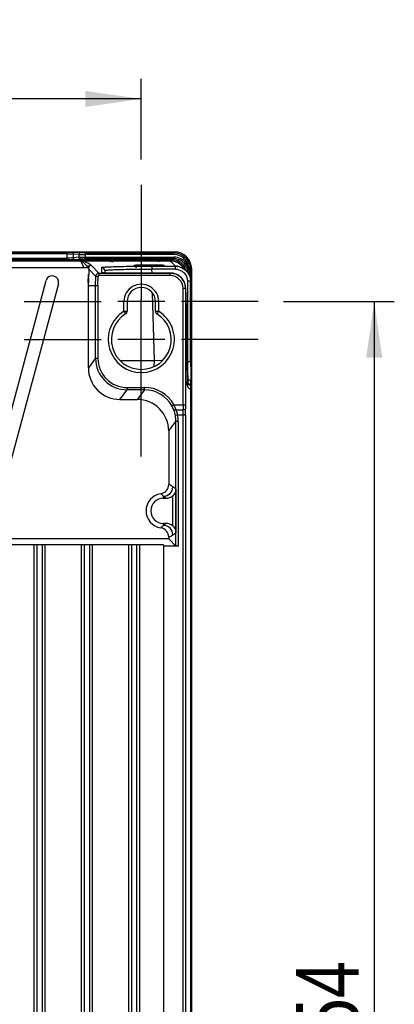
# Model space of a CAD drawing. Header units: inches. Extents: x 0 to 117, y 0 to 83.
# Tile 59 of 60: x 83.95 to 88.63, y 43.62 to 55.93. Entities that reach past the tile are written whole.
import ezdxf

# ---------------------------------------------------------------- set-up
doc = ezdxf.new("R2010")
doc.units = ezdxf.units.IN
doc.header["$LTSCALE"] = 6.431102
doc.header["$MEASUREMENT"] = 0
doc.linetypes.add('CENTER', pattern=[0.6, 0.375, -0.075, 0.075, -0.075])
doc.layers.get('0').update_dxf_attribs({"linetype": 'CONTINUOUS'})
doc.layers.add('DEFAULT_1', color=7, linetype='CENTER')
doc.styles.get("Standard").update_dxf_attribs({"font": 'txt', "width": 0.8})
doc.dimstyles.new('DIMSTYLE_1', dxfattribs={"dimtxt": 0.78125, "dimasz": 0.7, "dimexe": 0.18, "dimexo": 0.0625, "dimgap": 0.09, "dimtad": 1, "dimdec": 0, "dimzin": 4, "dimdsep": 46, "dimtxsty": 'STANDARD', "dimblk": '_FILLED', "dimblk1": '_FILLED', "dimblk2": '_FILLED', "dimcen": 0.09, "dimadec": 0, "dimazin": 0, "dimtfac": 1, "dimtdec": 0, "dimtofl": 0, "dimtmove": 0, "dimatfit": 3, "dimldrblk": '_FILLED', "dimfxl": 1, "dimtolj": 1, "dimtzin": 4, "dimarcsym": 0})

# ---------------------------------------------------------------- blocks, each defined once
blk = doc.blocks.new('_FILLED')
at = {"color": 0, "linetype": 'BYBLOCK'}
blk.add_solid([(0, 0), (-1, 0.143), (-1, -0.143)], dxfattribs=at)
blk = doc.blocks.new('*D4')
at = {"color": 7, "linetype": 'CONTINUOUS'}
for p, q in [((77.2, 54.179), (77.2, 55.188)), ((85.468, 54.179), (85.468, 55.188)), ((77.2, 54.938), (81.334, 54.938)), ((85.468, 54.938), (81.334, 54.938))]:
    blk.add_line(p, q, dxfattribs=at)
at = {"color": 7, "linetype": 'CONTINUOUS', "xscale": 0.7, "yscale": 0.7, "zscale": 0.7, "rotation": 180}
blk.add_blockref('_FILLED', (77.2, 54.938), dxfattribs=at)
at = {"color": 7, "linetype": 'CONTINUOUS', "xscale": 0.7, "yscale": 0.7, "zscale": 0.7}
blk.add_blockref('_FILLED', (85.468, 54.938), dxfattribs=at)
at = {"color": 7, "linetype": 'CONTINUOUS', "insert": (81.334, 55.914), "char_height": 0.7812, "width": 1.875, "attachment_point": 2, "line_spacing_factor": 0.9}
blk.add_mtext('210', dxfattribs=at)
blk = doc.blocks.new('*D5')
at = {"color": 7, "linetype": 'CONTINUOUS'}
for p, q in [((87.242, 52.405), (88.627, 52.405)), ((88.377, 52.405), (88.377, 43.468)), ((88.377, 34.531), (88.377, 43.468)), ((87.242, 34.531), (88.627, 34.531))]:
    blk.add_line(p, q, dxfattribs=at)
at = {"color": 7, "linetype": 'CONTINUOUS', "xscale": 0.7, "yscale": 0.7, "zscale": 0.7}
for p, rotation in [((88.377, 52.405), 90), ((88.377, 34.531), 270)]:
    blk.add_blockref('_FILLED', p, dxfattribs=dict(at, rotation=rotation))
at = {"color": 7, "linetype": 'CONTINUOUS', "insert": (87.401, 43.468), "char_height": 0.7812, "width": 1.875, "attachment_point": 2, "rotation": 90, "line_spacing_factor": 0.9}
blk.add_mtext('454', dxfattribs=at)

msp = doc.modelspace()

# ---------------------------------------------------------------- linework, layer by layer
at = {"color": 7, "linetype": 'CONTINUOUS'}
for p, q in [((76.786, 53.027), (85.881, 53.027)), ((77.573, 52.926), (85.095, 52.926)), ((84.713, 52.909), (77.954, 52.909)), ((78.126, 53.022), (84.541, 53.022)), ((84.541, 53.002), (78.126, 53.002)), ((78.126, 52.95), (84.541, 52.95)), ((84.541, 52.93), (78.126, 52.93)), ((84.541, 52.93), (84.541, 53.022)), ((84.617, 53.001), (84.617, 52.952)), ((84.617, 53.001), (84.691, 52.996)), ((84.691, 52.959), (84.617, 52.952)), ((84.71, 53.016), (84.636, 53.02)), ((84.636, 52.932), (84.71, 52.939)), ((84.691, 52.959), (84.691, 52.996)), ((84.713, 52.909), (84.752, 52.827)), ((84.725, 52.911), (84.737, 52.901)), ((85.08, 52.912), (84.739, 52.912)), ((84.767, 53.015), (84.767, 52.941)), ((84.767, 53.015), (85.869, 53.015)), ((85.869, 52.995), (84.767, 52.995)), ((84.767, 52.96), (85.878, 52.96)), ((85.878, 52.941), (84.767, 52.941)), ((84.981, 53.018), (84.981, 53.021)), ((84.995, 52.936), (84.995, 52.932)), ((85.033, 53.022), (85.033, 53.01)), ((85.033, 53.022), (85.726, 53.022)), ((85.035, 52.931), (85.034, 52.937)), ((85.724, 52.937), (85.035, 52.937)), ((85.035, 52.931), (85.095, 52.931)), ((85.075, 52.91), (85.075, 52.911)), ((85.095, 52.928), (85.095, 52.937)), ((85.114, 52.928), (85.115, 52.937)), ((85.114, 52.928), (85.114, 52.909)), ((85.114, 52.928), (85.664, 52.928)), ((85.664, 52.909), (85.114, 52.909)), ((85.664, 52.928), (85.663, 52.937)), ((85.664, 52.909), (85.664, 52.928)), ((85.682, 52.931), (85.724, 52.931)), ((85.682, 52.926), (85.863, 52.926)), ((85.683, 52.928), (85.683, 52.937)), ((85.834, 52.912), (85.696, 52.912)), ((85.699, 52.911), (85.699, 52.912)), ((85.699, 52.912), (85.703, 52.911)), ((85.703, 52.911), (85.703, 52.91)), ((85.724, 52.931), (85.724, 52.937)), ((85.726, 53.017), (85.726, 53.022)), ((85.765, 53.017), (85.761, 53.017)), ((85.763, 52.932), (85.763, 52.936)), ((85.769, 53.017), (85.765, 53.017)), ((85.77, 53.017), (85.769, 53.017)), ((85.777, 53.021), (85.777, 53.018)), ((85.834, 52.912), (85.893, 52.848)), ((85.878, 52.941), (85.863, 52.926)), ((85.863, 52.91), (85.863, 52.926)), ((85.881, 53.027), (85.869, 53.015)), ((85.869, 52.995), (85.869, 53.015)), ((85.878, 52.941), (85.878, 52.96)), ((84.816, 52.827), (77.852, 52.827)), ((84.737, 52.901), (84.748, 52.892)), ((84.811, 52.812), (84.811, 52.746)), ((84.812, 52.812), (84.9, 52.721)), ((84.939, 52.76), (84.844, 52.857)), ((84.974, 52.764), (84.973, 52.832)), ((85.012, 52.793), (85.013, 52.763)), ((85.376, 52.857), (85.376, 52.856)), ((85.406, 52.827), (85.376, 52.857)), ((85.601, 52.848), (85.601, 52.811)), ((85.601, 52.848), (85.893, 52.848)), ((85.603, 52.762), (85.601, 52.811)), ((85.893, 52.811), (85.601, 52.811)), ((85.754, 52.856), (85.756, 52.856)), ((85.756, 52.856), (85.756, 52.857)), ((85.893, 52.811), (85.893, 52.848)), ((86.032, 52.788), (85.972, 52.852)), ((86.051, 52.838), (86.033, 52.832)), ((86.051, 52.838), (86.062, 52.838)), ((86.081, 52.842), (86.062, 52.838)), ((86.066, 52.785), (86.067, 52.762)), ((86.086, 52.799), (86.098, 52.811)), ((86.086, 52.781), (86.086, 52.799)), ((86.098, 41.684), (86.098, 52.811)), ((83.587, 50.084), (84.28, 52.67)), ((84.803, 52.646), (84.804, 52.691)), ((84.809, 52.693), (84.804, 52.693)), ((84.809, 52.693), (84.808, 52.646)), ((84.897, 52.608), (84.9, 52.721)), ((84.929, 52.721), (84.9, 52.721)), ((84.926, 52.608), (84.929, 52.721)), ((84.939, 52.76), (84.939, 52.73)), ((84.939, 52.76), (85.83, 52.76)), ((85.83, 52.73), (84.939, 52.73)), ((84.995, 52.763), (84.991, 52.763)), ((85, 52.763), (84.995, 52.763)), ((85.009, 52.763), (85, 52.763)), ((85.015, 52.762), (85.009, 52.763)), ((85.025, 52.762), (85.015, 52.762)), ((85.041, 52.762), (85.025, 52.762)), ((85.832, 52.762), (85.041, 52.762)), ((85.053, 52.762), (85.053, 52.762)), ((85.83, 52.73), (85.83, 52.76)), ((85.832, 52.762), (85.832, 52.762)), ((86.043, 52.661), (86.045, 51.658)), ((86.06, 52.748), (86.061, 52.754)), ((86.061, 52.765), (86.061, 52.762)), ((86.067, 52.762), (86.061, 52.762)), ((86.067, 52.762), (86.069, 52.729)), ((86.091, 52.707), (86.086, 52.781)), ((84.432, 52.629), (83.739, 50.043)), ((84.808, 52.646), (84.803, 52.646)), ((84.807, 52.608), (84.897, 52.608)), ((84.807, 52.608), (84.807, 52.596)), ((84.807, 51.576), (84.807, 52.596)), ((84.897, 51.697), (84.897, 52.608)), ((84.897, 52.608), (84.926, 52.608)), ((84.926, 52.608), (84.926, 51.697)), ((85.989, 51.117), (85.989, 52.571)), ((86.019, 52.571), (85.989, 52.571)), ((86.019, 52.572), (86.019, 51.117)), ((86.084, 51.656), (86.083, 52.659)), ((86.092, 52.612), (86.083, 52.612)), ((86.092, 52.623), (86.092, 52.612)), ((86.092, 52.612), (86.092, 41.995)), ((85.468, 51.905), (85.468, 52.432)), ((85.631, 51.669), (85.609, 52.511)), ((86.022, 52.519), (86.041, 51.408)), ((86.022, 52.519), (86.022, 52.519)), ((85.251, 52.405), (85.175, 52.405)), ((85.251, 52.284), (85.251, 52.405)), ((85.29, 52.405), (85.251, 52.405)), ((85.29, 52.405), (85.29, 52.284)), ((85.645, 52.405), (85.29, 52.405)), ((85.645, 52.284), (85.645, 52.405)), ((85.684, 52.405), (85.645, 52.405)), ((85.684, 52.405), (85.684, 52.284)), ((85.76, 52.405), (85.684, 52.405)), ((85.251, 52.284), (85.272, 52.251)), ((85.251, 52.284), (85.29, 52.284)), ((85.645, 52.284), (85.684, 52.284)), ((85.684, 52.284), (85.664, 52.251)), ((85.76, 51.932), (85.175, 51.932)), ((84.897, 51.697), (84.807, 51.576)), ((84.897, 51.697), (84.926, 51.697)), ((85.629, 51.595), (85.631, 51.669)), ((85.73, 51.666), (85.631, 51.669)), ((86.045, 51.658), (86.037, 51.658)), ((86.048, 51.469), (86.049, 51.43)), ((86.049, 51.43), (86.049, 51.381)), ((85.29, 51.332), (85.29, 51.303)), ((85.29, 51.332), (85.507, 51.332)), ((85.507, 51.303), (85.507, 51.332)), ((86.04, 51.381), (86.049, 51.381)), ((86.041, 51.414), (86.041, 51.415)), ((86.041, 51.397), (86.041, 51.408)), ((86.041, 51.387), (86.041, 51.397)), ((86.042, 51.382), (86.041, 51.387)), ((86.042, 51.377), (86.042, 51.382)), ((86.042, 51.373), (86.042, 51.377)), ((86.042, 51.369), (86.042, 51.373)), ((86.044, 51.36), (86.042, 51.365)), ((86.049, 51.381), (86.049, 51.372)), ((86.088, 35.162), (86.088, 51.398)), ((85.2, 51.183), (85.29, 51.303)), ((85.507, 51.303), (85.29, 51.303)), ((85.507, 51.303), (85.417, 51.183)), ((85.2, 51.183), (85.417, 51.183)), ((85.876, 51.117), (85.85, 51.102)), ((85.876, 51.117), (86.019, 51.117)), ((85.922, 50.988), (85.893, 50.982)), ((85.9, 51.052), (85.99, 51.052)), ((86.02, 50.988), (85.922, 50.988)), ((85.99, 35.948), (85.99, 50.988)), ((86.02, 50.988), (86.02, 35.948)), ((85.811, 50.789), (85.9, 50.908)), ((85.9, 49.351), (85.9, 50.908)), ((85.929, 50.908), (85.9, 50.908)), ((85.929, 50.908), (85.929, 49.351)), ((85.811, 50.789), (85.811, 50.121)), ((85.899, 50.066), (85.861, 50.091)), ((85.743, 49.973), (85.743, 49.949)), ((85.743, 49.973), (85.78, 49.949)), ((85.86, 49.603), (85.86, 49.98)), ((85.899, 50.066), (85.899, 49.516)), ((85.743, 49.949), (85.78, 49.949)), ((85.78, 49.634), (85.743, 49.609)), ((85.743, 49.634), (85.743, 49.609)), ((85.78, 49.634), (85.743, 49.634)), ((85.811, 49.461), (85.811, 49.441)), ((85.861, 49.491), (85.899, 49.516)), ((85.811, 49.441), (83.153, 49.441)), ((85.744, 49.366), (83.153, 49.366)), ((84.13, 36.898), (84.13, 49.366)), ((84.169, 36.912), (84.169, 49.366)), ((84.228, 49.366), (84.228, 36.912)), ((84.267, 36.898), (84.267, 49.366)), ((84.72, 36.898), (84.72, 49.366)), ((84.76, 36.912), (84.76, 49.366)), ((84.819, 49.366), (84.819, 36.912)), ((84.858, 36.898), (84.858, 49.366)), ((85.311, 36.898), (85.311, 49.366)), ((85.35, 36.912), (85.35, 49.366)), ((85.409, 49.366), (85.409, 36.912)), ((85.449, 36.898), (85.449, 49.366)), ((85.744, 49.366), (85.744, 36.741)), ((85.929, 49.351), (85.744, 49.351)), ((85.9, 49.351), (85.811, 49.441))]:
    msp.add_line(p, q, dxfattribs=at)
for points in [[(85.082, 52.912), (85.081, 52.912), (85.08, 52.912)], [(85.092, 52.921), (85.091, 52.919), (85.089, 52.917), (85.087, 52.915), (85.085, 52.914), (85.083, 52.913), (85.082, 52.912)], [(85.095, 52.929), (85.094, 52.927), (85.093, 52.924), (85.092, 52.921)], [(85.696, 52.912), (85.695, 52.913), (85.693, 52.914), (85.691, 52.915), (85.689, 52.916), (85.688, 52.918), (85.687, 52.92), (85.685, 52.922), (85.684, 52.924), (85.684, 52.926), (85.683, 52.929), (85.683, 52.93)], [(85.699, 52.912), (85.698, 52.912), (85.697, 52.912), (85.696, 52.912)], [(85.761, 53.017), (85.755, 53.017), (85.753, 53.017)], [(85.774, 53.018), (85.775, 53.018), (85.775, 53.018), (85.775, 53.018), (85.774, 53.018), (85.774, 53.018), (85.774, 53.018), (85.773, 53.018), (85.773, 53.018), (85.772, 53.018), (85.771, 53.017)], [(84.991, 52.763), (84.987, 52.763), (84.986, 52.763), (84.984, 52.763), (84.983, 52.763), (84.982, 52.763), (84.982, 52.763)], [(86.043, 51.363), (86.043, 51.363), (86.043, 51.363), (86.043, 51.363), (86.042, 51.364), (86.042, 51.364), (86.042, 51.365), (86.042, 51.367), (86.042, 51.368), (86.042, 51.369)], [(86.049, 51.35), (86.049, 51.349), (86.049, 51.35), (86.047, 51.353), (86.044, 51.36)]]:
    msp.add_lwpolyline(points, dxfattribs=at)
for centre, radius, start, end in [((85.032, 50.307), 2.714, 89.9926, 90.4092), ((85.034, 54.239), 1.309, 269.164, 270.0293), ((85.075, 52.93), 0.0194, 270.0192, 289.9451), ((85.114, 54.212), 1.304, 269.1656, 270.0308), ((85.676, 53.175), 0.247, 267.0247, 267.8617), ((85.664, 54.38), 1.471, 270.0015, 270.2802), ((85.703, 52.929), 0.0196, 220.8695, 240.2846), ((85.703, 52.93), 0.0194, 250.1351, 269.9907), ((85.703, 52.929), 0.0195, 259.7922, 269.9408), ((85.726, 50.132), 2.889, 89.8618, 89.9997), ((85.726, 50.237), 2.785, 89.7272, 89.8625), ((85.727, 50.55), 2.472, 89.5841, 89.728), ((85.833, 52.724), 0.189, 83.96, 89.9779), ((85.869, 52.798), 0.216, 11.7583, 90.0015), ((85.869, 52.798), 0.197, 11.7548, 90.0082), ((85.878, 52.775), 0.185, 37.4967, 90.0111), ((85.878, 52.776), 0.165, 19.9474, 90.015), ((85.881, 52.811), 0.216, 0.1344, 90.0034), ((84.718, 52.799), 0.0888, 18.6672, 22.5214), ((84.844, 52.818), 0.0394, 90.0322, 166.6144), ((84.973, 52.792), 0.0394, 1.4966, 90.0236), ((85.863, 52.761), 0.146, 29.8264, 80.4096), ((85.893, 52.658), 0.19, 73.5822, 89.9585), ((85.86, 52.758), 0.0987, 52.5161, 66.4073), ((85.833, 52.722), 0.19, 43.0311, 53.7662), ((85.863, 52.761), 0.165, 11.9775, 29.9912), ((85.877, 52.775), 0.186, 19.9968, 37.4405), ((85.975, 52.785), 0.0672, 356.6629, 359.2011), ((85.769, 52.762), 0.292, 10.1106, 15.1363), ((85.854, 52.795), 0.232, 0.8032, 11.7266), ((84.356, 52.649), 0.0787, 345, 165), ((84.939, 52.72), 0.0395, 109.5719, 119.3704), ((84.939, 52.72), 0.00984, 89.9938, 178.5067), ((85.053, 55.701), 2.939, 269.5986, 270.0001), ((85.83, 52.569), 0.19, 72.0372, 89.9299), ((85.83, 52.571), 0.159, 359.984, 90.0145), ((85.832, 52.572), 0.19, 76.5099, 89.9402), ((85.832, 52.573), 0.189, 8.9788, 76.5034), ((85.83, 52.571), 0.189, 18.0356, 71.9614), ((85.832, 52.796), 0.21, 354.7357, 355.8051), ((85.833, 52.777), 0.229, 354.4157, 356.4232), ((85.896, 52.659), 0.186, 0.0615, 1.5184), ((82.231, 52.712), 2.578, 357.6949, 358.529), ((85.468, 52.405), 0.217, 359.9978, 179.9982), ((85.468, 52.405), 0.177, 0, 180), ((85.829, 52.571), 0.19, 0.07, 17.9606), ((85.829, 52.573), 0.193, 0.2196, 8.9815), ((90.13, 52.588), 4.109, 180.2172, 180.9602), ((80.85, 52.613), 5.242, 0.109, 0.3353), ((85.468, 51.932), 0.413, 121.5882, 58.4113), ((85.468, 51.932), 0.374, 121.5881, 58.4119), ((85.251, 52.284), 0.0394, 301.5881, 360), ((85.684, 52.284), 0.0394, 180, 238.4119), ((85.29, 51.696), 0.393, 179.9882, 269.9988), ((85.29, 51.696), 0.364, 179.9748, 269.9972), ((85.2, 51.576), 0.393, 179.9696, 270.0007), ((85.537, 128.189), 76.52, 269.74829, 270.07032), ((86.049, 51.384), 0.0461, 72.8964, 89.6722), ((85.507, 50.91), 0.423, 29.3554, 90.0055), ((88.795, 51.461), 2.754, 180.9759, 181.2041), ((87.877, 51.441), 1.836, 181.1777, 181.761), ((86.004, 51.356), 0.0389, 0.0324, 10.7032), ((86.048, 51.333), 0.0389, 58.6242, 88.4525), ((85.507, 50.91), 0.393, 29.3504, 90.0118), ((85.417, 50.789), 0.393, 359.9737, 89.9977), ((85.543, 50.93), 0.353, 20.6181, 29.3623), ((85.398, 50.899), 0.525, 17.7988, 24.5318), ((93.208, 51.115), 7.219, 179.9877, 180.499), ((90.787, 51.116), 4.768, 179.985, 180.614), ((79.144, 50.99), 6.876, 359.9808, 0.6183), ((85.459, 50.898), 0.443, 17.3686, 20.5955), ((85.468, 50.901), 0.433, 12.9819, 17.3678), ((85.473, 50.902), 0.428, 10.8361, 12.978), ((85.505, 50.908), 0.395, 0.0066, 10.8217), ((85.393, 50.897), 0.531, 17.0368, 17.8194), ((85.572, 50.905), 0.36, 21.7198, 24.1244), ((85.589, 50.912), 0.341, 12.8628, 21.763), ((85.505, 50.908), 0.424, 0.0095, 10.8269), ((81.048, 50.99), 4.942, 359.9822, 0.7291), ((85.692, 50.121), 0.118, 278.7483, 359.9937), ((85.743, 50.091), 0.118, 270.0373, 359.9736), ((85.559, 49.636), 0.546, 56.3615, 62.5507), ((85.743, 49.791), 0.216, 98.7547, 261.2453), ((85.743, 49.791), 0.157, 90, 270), ((85.743, 49.491), 0.118, 0.0264, 89.9627), ((85.692, 49.461), 0.118, 0.0068, 81.2515), ((85.559, 49.946), 0.546, 297.4493, 303.6385)]:
    msp.add_arc(centre, radius, start, end, dxfattribs=at)
for points, knots in [([(84.541, 53.022), (84.552, 53.022), (84.583, 53.021), (84.615, 53.022), (84.636, 53.02)], [0, 0, 0, 0, 0.332766, 1, 1, 1, 1]), ([(84.541, 53.002), (84.55, 53.002), (84.575, 53.002), (84.6, 53.002), (84.617, 53.001)], [0, 0, 0, 0, 0.332458, 1, 1, 1, 1]), ([(84.617, 52.952), (84.614, 52.951), (84.588, 52.95), (84.563, 52.95), (84.541, 52.95)], [0, 0, 0, 0, 0.13946, 1, 1, 1, 1]), ([(84.541, 52.93), (84.552, 52.93), (84.583, 52.931), (84.615, 52.93), (84.636, 52.932)], [0, 0, 0, 0, 0.332771, 1, 1, 1, 1]), ([(84.636, 53.02), (84.631, 53.02), (84.621, 53.016), (84.617, 53.006), (84.617, 53.001)], [0, 0, 0, 0, 0.493698, 1, 1, 1, 1]), ([(84.617, 52.952), (84.617, 52.947), (84.621, 52.937), (84.631, 52.932), (84.636, 52.932)], [0, 0, 0, 0, 0.505787, 1, 1, 1, 1]), ([(84.71, 53.016), (84.706, 53.016), (84.695, 53.011), (84.691, 53.001), (84.691, 52.996)], [0, 0, 0, 0, 0.493931, 1, 1, 1, 1]), ([(84.691, 52.996), (84.695, 52.996), (84.72, 52.995), (84.746, 52.995), (84.767, 52.995)], [0, 0, 0, 0, 0.139252, 1, 1, 1, 1]), ([(84.691, 52.959), (84.695, 52.959), (84.72, 52.96), (84.746, 52.96), (84.767, 52.96)], [0, 0, 0, 0, 0.139297, 1, 1, 1, 1]), ([(84.71, 52.939), (84.706, 52.939), (84.695, 52.944), (84.691, 52.954), (84.691, 52.959)], [0, 0, 0, 0, 0.493749, 1, 1, 1, 1]), ([(84.767, 53.015), (84.761, 53.015), (84.742, 53.015), (84.723, 53.015), (84.71, 53.016)], [0, 0, 0, 0, 0.332454, 1, 1, 1, 1]), ([(84.71, 52.939), (84.713, 52.94), (84.732, 52.94), (84.751, 52.941), (84.767, 52.941)], [0, 0, 0, 0, 0.13938, 1, 1, 1, 1]), ([(84.725, 52.911), (84.725, 52.911), (84.721, 52.91), (84.717, 52.909), (84.713, 52.909)], [0, 0, 0, 0, 0.181709, 1, 1, 1, 1]), ([(84.739, 52.912), (84.737, 52.912), (84.733, 52.912), (84.728, 52.911), (84.725, 52.911)], [0, 0, 0, 0, 0.325483, 1, 1, 1, 1]), ([(84.838, 52.861), (84.832, 52.865), (84.802, 52.887), (84.767, 52.903), (84.739, 52.912)], [0, 0, 0, 0, 0.193728, 1, 1, 1, 1]), ([(84.981, 53.018), (84.982, 53.017), (84.986, 53.018), (84.991, 53.017), (85.001, 53.017), (85.009, 53.017), (85.013, 53.017)], [0, 0, 0, 0, 0.069906, 0.272235, 0.591062, 1, 1, 1, 1]), ([(85.013, 53.022), (85.009, 53.021), (84.999, 53.021), (84.988, 53.022), (84.982, 53.021)], [0, 0, 0, 0, 0.369662, 1, 1, 1, 1]), ([(84.99, 53.018), (84.989, 53.019), (84.987, 53.02), (84.985, 53.018), (84.984, 53.018)], [0, 0, 0, 0, 0.434904, 1, 1, 1, 1]), ([(85.035, 52.937), (85.03, 52.937), (85.021, 52.937), (85.007, 52.937), (85.001, 52.935), (84.995, 52.937), (84.995, 52.936)], [0, 0, 0, 0, 0.38212, 0.706987, 0.923285, 1, 1, 1, 1]), ([(84.995, 52.932), (84.995, 52.931), (84.998, 52.932), (85.003, 52.931), (85.01, 52.931), (85.015, 52.931)], [0, 0, 0, 0, 0.07021, 0.26968, 1, 1, 1, 1]), ([(85.075, 52.91), (85.08, 52.91), (85.09, 52.914), (85.094, 52.923), (85.095, 52.928)], [0, 0, 0, 0, 0.499915, 1, 1, 1, 1]), ([(85.081, 52.912), (85.08, 52.912), (85.078, 52.911), (85.076, 52.911), (85.075, 52.911)], [0, 0, 0, 0, 0.686689, 1, 1, 1, 1]), ([(85.095, 52.909), (85.092, 52.909), (85.086, 52.909), (85.08, 52.909), (85.076, 52.91)], [0, 0, 0, 0, 0.360151, 1, 1, 1, 1]), ([(85.114, 52.928), (85.112, 52.928), (85.106, 52.928), (85.099, 52.927), (85.095, 52.928)], [0, 0, 0, 0, 0.344716, 1, 1, 1, 1]), ([(85.683, 52.928), (85.683, 52.927), (85.674, 52.929), (85.671, 52.928), (85.667, 52.928)], [0, 0, 0, 0, 0.282794, 1, 1, 1, 1]), ([(85.703, 52.91), (85.703, 52.909), (85.698, 52.91), (85.693, 52.909), (85.682, 52.909), (85.675, 52.909), (85.671, 52.909)], [0, 0, 0, 0, 0.073616, 0.282715, 0.603972, 1, 1, 1, 1]), ([(85.683, 52.928), (85.683, 52.927), (85.684, 52.925), (85.684, 52.923), (85.685, 52.922)], [0, 0, 0, 0, 0.498285, 1, 1, 1, 1]), ([(85.685, 52.922), (85.685, 52.921), (85.686, 52.919), (85.687, 52.917), (85.688, 52.916)], [0, 0, 0, 0, 0.500545, 1, 1, 1, 1]), ([(85.693, 52.912), (85.694, 52.912), (85.696, 52.911), (85.698, 52.91), (85.699, 52.91)], [0, 0, 0, 0, 0.500196, 1, 1, 1, 1]), ([(85.763, 52.936), (85.763, 52.937), (85.757, 52.935), (85.751, 52.937), (85.738, 52.937), (85.729, 52.937), (85.724, 52.937)], [0, 0, 0, 0, 0.076713, 0.293009, 0.617878, 1, 1, 1, 1]), ([(85.724, 52.931), (85.729, 52.931), (85.738, 52.931), (85.751, 52.93), (85.757, 52.932), (85.763, 52.931), (85.763, 52.932)], [0, 0, 0, 0, 0.381615, 0.706244, 0.922792, 1, 1, 1, 1]), ([(85.742, 53.017), (85.747, 53.017), (85.758, 53.017), (85.769, 53.017), (85.776, 53.018)], [0, 0, 0, 0, 0.369229, 1, 1, 1, 1]), ([(85.777, 53.021), (85.777, 53.021), (85.772, 53.02), (85.768, 53.022), (85.757, 53.021), (85.75, 53.021), (85.745, 53.022)], [0, 0, 0, 0, 0.070456, 0.274538, 0.593431, 1, 1, 1, 1]), ([(84.748, 52.892), (84.754, 52.887), (84.773, 52.869), (84.789, 52.848), (84.8, 52.833)], [0, 0, 0, 0, 0.268491, 1, 1, 1, 1]), ([(84.844, 52.857), (84.843, 52.858), (84.841, 52.859), (84.839, 52.86), (84.838, 52.861)], [0, 0, 0, 0, 0.406665, 1, 1, 1, 1]), ([(84.973, 52.832), (84.973, 52.833), (84.979, 52.834), (84.986, 52.835), (85.002, 52.837), (85.032, 52.839), (85.085, 52.841), (85.162, 52.844), (85.256, 52.846), (85.363, 52.847), (85.48, 52.848), (85.56, 52.848), (85.601, 52.848)], [0, 0, 0, 0, 0.005383, 0.019849, 0.043648, 0.076604, 0.168709, 0.292781, 0.444169, 0.617032, 0.804755, 1, 1, 1, 1]), ([(85.012, 52.793), (85.012, 52.794), (85.017, 52.796), (85.024, 52.797), (85.039, 52.799), (85.068, 52.802), (85.117, 52.804), (85.189, 52.807), (85.278, 52.809), (85.417, 52.811), (85.526, 52.811), (85.601, 52.811)], [0, 0, 0, 0, 0.005656, 0.020207, 0.044017, 0.076968, 0.169017, 0.293028, 0.444349, 0.617121, 1, 1, 1, 1]), ([(85.756, 52.857), (85.756, 52.858), (85.748, 52.857), (85.74, 52.859), (85.721, 52.859), (85.699, 52.86), (85.67, 52.861), (85.625, 52.861), (85.566, 52.862), (85.507, 52.861), (85.462, 52.861), (85.433, 52.86), (85.411, 52.859), (85.392, 52.859), (85.384, 52.857), (85.376, 52.858), (85.376, 52.857)], [0, 0, 0, 0, 0.009962, 0.03846, 0.084641, 0.146749, 0.222442, 0.308817, 0.500015, 0.691192, 0.777568, 0.853275, 0.915365, 0.961515, 0.990005, 1, 1, 1, 1]), ([(85.376, 52.856), (85.377, 52.856), (85.382, 52.856), (85.39, 52.854), (85.404, 52.854), (85.414, 52.854), (85.42, 52.853)], [0, 0, 0, 0, 0.081349, 0.278544, 0.587706, 1, 1, 1, 1]), ([(85.42, 52.853), (85.45, 52.852), (85.517, 52.852), (85.614, 52.851), (85.695, 52.854), (85.74, 52.853), (85.754, 52.856)], [0, 0, 0, 0, 0.271116, 0.596494, 0.869291, 1, 1, 1, 1]), ([(86.033, 52.832), (86.035, 52.827), (86.039, 52.811), (86.042, 52.795), (86.042, 52.784)], [0, 0, 0, 0, 0.321679, 1, 1, 1, 1]), ([(86.057, 52.813), (86.058, 52.808), (86.06, 52.792), (86.062, 52.776), (86.061, 52.765)], [0, 0, 0, 0, 0.323196, 1, 1, 1, 1]), ([(86.062, 52.838), (86.063, 52.834), (86.065, 52.816), (86.066, 52.798), (86.066, 52.785)], [0, 0, 0, 0, 0.272757, 1, 1, 1, 1]), ([(86.086, 52.799), (86.086, 52.793), (86.077, 52.786), (86.069, 52.785), (86.066, 52.785)], [0, 0, 0, 0, 0.696225, 1, 1, 1, 1]), ([(84.809, 52.693), (84.809, 52.698), (84.81, 52.715), (84.81, 52.732), (84.81, 52.744)], [0, 0, 0, 0, 0.270361, 1, 1, 1, 1]), ([(85.033, 52.762), (85.025, 52.762), (85.011, 52.763), (84.992, 52.762), (84.983, 52.765), (84.974, 52.763), (84.974, 52.764)], [0, 0, 0, 0, 0.400121, 0.720139, 0.927332, 1, 1, 1, 1]), ([(86.043, 52.774), (86.043, 52.775), (86.042, 52.777), (86.042, 52.78), (86.042, 52.781)], [0, 0, 0, 0, 0.502635, 1, 1, 1, 1]), ([(86.083, 52.659), (86.083, 52.66), (86.077, 52.66), (86.07, 52.661), (86.057, 52.661), (86.048, 52.661), (86.043, 52.661)], [0, 0, 0, 0, 0.079634, 0.295921, 0.61967, 1, 1, 1, 1]), ([(86.061, 52.754), (86.06, 52.754), (86.058, 52.754), (86.057, 52.755), (86.056, 52.755)], [0, 0, 0, 0, 0.498476, 1, 1, 1, 1]), ([(86.086, 52.781), (86.086, 52.777), (86.082, 52.766), (86.072, 52.762), (86.067, 52.762)], [0, 0, 0, 0, 0.493698, 1, 1, 1, 1]), ([(86.091, 52.707), (86.091, 52.704), (86.092, 52.683), (86.092, 52.662), (86.092, 52.644)], [0, 0, 0, 0, 0.142547, 1, 1, 1, 1]), ([(84.805, 52.613), (84.806, 52.613), (84.806, 52.611), (84.807, 52.609), (84.807, 52.608)], [0, 0, 0, 0, 0.510283, 1, 1, 1, 1]), ([(86.045, 51.658), (86.05, 51.658), (86.059, 51.658), (86.072, 51.658), (86.078, 51.656), (86.084, 51.657), (86.084, 51.656)], [0, 0, 0, 0, 0.379903, 0.703355, 0.919941, 1, 1, 1, 1]), ([(86.045, 51.658), (86.045, 51.641), (86.045, 51.578), (86.046, 51.514), (86.048, 51.469)], [0, 0, 0, 0, 0.275874, 1, 1, 1, 1]), ([(86.084, 51.656), (86.084, 51.63), (86.085, 51.544), (86.085, 51.458), (86.088, 51.398)], [0, 0, 0, 0, 0.293852, 1, 1, 1, 1]), ([(86.043, 51.356), (86.042, 51.358), (86.042, 51.368), (86.042, 51.378), (86.041, 51.384)], [0, 0, 0, 0, 0.306621, 1, 1, 1, 1]), ([(86.058, 51.325), (86.061, 51.32), (86.076, 51.311), (86.084, 51.326), (86.088, 51.333)], [0, 0, 0, 0, 0.436102, 1, 1, 1, 1]), ([(86.062, 51.428), (86.066, 51.427), (86.079, 51.421), (86.088, 51.407), (86.088, 51.397)], [0, 0, 0, 0, 0.276833, 1, 1, 1, 1]), ([(86.019, 51.065), (86.019, 51.06), (86.007, 51.053), (85.997, 51.052), (85.99, 51.052)], [0, 0, 0, 0, 0.368455, 1, 1, 1, 1]), ([(85.9, 51.052), (85.895, 51.051), (85.886, 51.049), (85.874, 51.051), (85.873, 51.054)], [0, 0, 0, 0, 0.633877, 1, 1, 1, 1]), ([(85.899, 50.066), (85.899, 50.058), (85.895, 50.026), (85.878, 49.996), (85.86, 49.98)], [0, 0, 0, 0, 0.238199, 1, 1, 1, 1]), ([(85.86, 49.603), (85.866, 49.597), (85.888, 49.573), (85.899, 49.54), (85.899, 49.516)], [0, 0, 0, 0, 0.270675, 1, 1, 1, 1]), ([(85.929, 49.351), (85.923, 49.351), (85.913, 49.35), (85.904, 49.352), (85.901, 49.351), (85.9, 49.351)], [0, 0, 0, 0, 0.697705, 0.915883, 1, 1, 1, 1])]:
    msp.add_open_spline(points, degree=3, knots=knots, dxfattribs=at)
for points in [[(85.092, 52.92), (85.089, 52.917), (85.086, 52.914), (85.082, 52.912)], [(85.095, 52.929), (85.094, 52.926), (85.093, 52.923), (85.092, 52.92)], [(85.696, 52.912), (85.69, 52.914), (85.685, 52.92), (85.684, 52.926)], [(85.777, 53.021), (85.774, 53.021), (85.77, 53.02), (85.768, 53.018)], [(85.945, 52.876), (85.919, 52.895), (85.886, 52.908), (85.853, 52.911)], [(85.946, 52.904), (85.921, 52.918), (85.892, 52.926), (85.863, 52.926)], [(84.8, 52.833), (84.802, 52.84), (84.807, 52.846), (84.812, 52.851)], [(84.811, 52.812), (84.812, 52.817), (84.813, 52.823), (84.816, 52.826)], [(84.812, 52.851), (84.819, 52.857), (84.829, 52.861), (84.838, 52.861)], [(85.893, 52.811), (85.923, 52.811), (85.954, 52.801), (85.979, 52.784)], [(86.006, 52.844), (85.992, 52.868), (85.97, 52.89), (85.946, 52.904)], [(85.947, 52.84), (85.979, 52.831), (86.009, 52.813), (86.031, 52.788)], [(85.979, 52.784), (85.996, 52.773), (86.01, 52.757), (86.021, 52.74)], [(86.031, 52.788), (86.062, 52.756), (86.081, 52.709), (86.083, 52.664)], [(84.811, 52.746), (84.81, 52.728), (84.804, 52.709), (84.804, 52.691)], [(84.9, 52.721), (84.9, 52.728), (84.902, 52.735), (84.905, 52.741)], [(84.905, 52.741), (84.909, 52.746), (84.914, 52.751), (84.92, 52.755)], [(84.926, 52.757), (84.93, 52.759), (84.935, 52.76), (84.939, 52.76)], [(86.021, 52.74), (86.035, 52.717), (86.043, 52.688), (86.043, 52.661)], [(86.061, 52.762), (86.056, 52.762), (86.051, 52.764), (86.048, 52.768)], [(86.08, 52.69), (86.086, 52.693), (86.091, 52.7), (86.091, 52.707)], [(84.803, 52.646), (84.803, 52.635), (84.804, 52.624), (84.805, 52.613)], [(84.805, 52.613), (84.806, 52.608), (84.807, 52.602), (84.806, 52.596)], [(86.049, 51.372), (86.048, 51.369), (86.046, 51.366), (86.043, 51.363)], [(86.043, 51.356), (86.045, 51.351), (86.046, 51.347), (86.048, 51.343)], [(86.048, 51.343), (86.05, 51.339), (86.051, 51.336), (86.053, 51.332)], [(86.086, 51.354), (86.081, 51.368), (86.064, 51.381), (86.049, 51.381)], [(86.053, 51.332), (86.055, 51.33), (86.056, 51.327), (86.058, 51.325)], [(86.069, 51.366), (86.08, 51.36), (86.088, 51.345), (86.088, 51.333)], [(86.088, 51.342), (86.088, 51.346), (86.087, 51.35), (86.086, 51.354)], [(85.71, 50.004), (85.722, 49.995), (85.733, 49.984), (85.743, 49.973)], [(85.78, 49.949), (85.808, 49.949), (85.839, 49.96), (85.86, 49.98)], [(85.743, 49.609), (85.733, 49.598), (85.722, 49.588), (85.71, 49.578)], [(85.86, 49.603), (85.839, 49.622), (85.808, 49.634), (85.78, 49.634)]]:
    msp.add_open_spline(points, degree=3, dxfattribs=at)
at = {"layer": 'DEFAULT_1', "color": 7, "linetype": 'CENTER'}
for p, q in [((85.468, 53.866), (85.468, 52.432)), ((84.006, 52.405), (84.968, 52.405)), ((86.929, 52.405), (85.968, 52.405)), ((84.006, 51.932), (84.968, 51.932)), ((86.929, 51.932), (85.968, 51.932)), ((85.468, 50.47), (85.468, 51.905))]:
    msp.add_line(p, q, dxfattribs=at)

# ---------------------------------------------------------------- dimensions: what is measured, and where the dimension line sits
at = {"color": 7, "linetype": 'CONTINUOUS'}
dim = msp.add_linear_dim(base=(85.468, 54.938), p1=(77.2, 54.179), p2=(85.468, 54.179), dimstyle='DIMSTYLE_1', dxfattribs=at)
dim.commit()
dim.dimension.update_dxf_attribs({"geometry": '*D4', "text_midpoint": (80.396, 55.524), "dimtype": 160})
dim = msp.add_linear_dim(base=(88.377, 34.531), p1=(87.242, 52.405), p2=(87.242, 34.531), angle=270, dimstyle='DIMSTYLE_1', dxfattribs=at)
dim.commit()
dim.dimension.update_dxf_attribs({"geometry": '*D5', "text_midpoint": (88.211, 42.629), "dimtype": 160})

doc.saveas('drawing.dxf')
